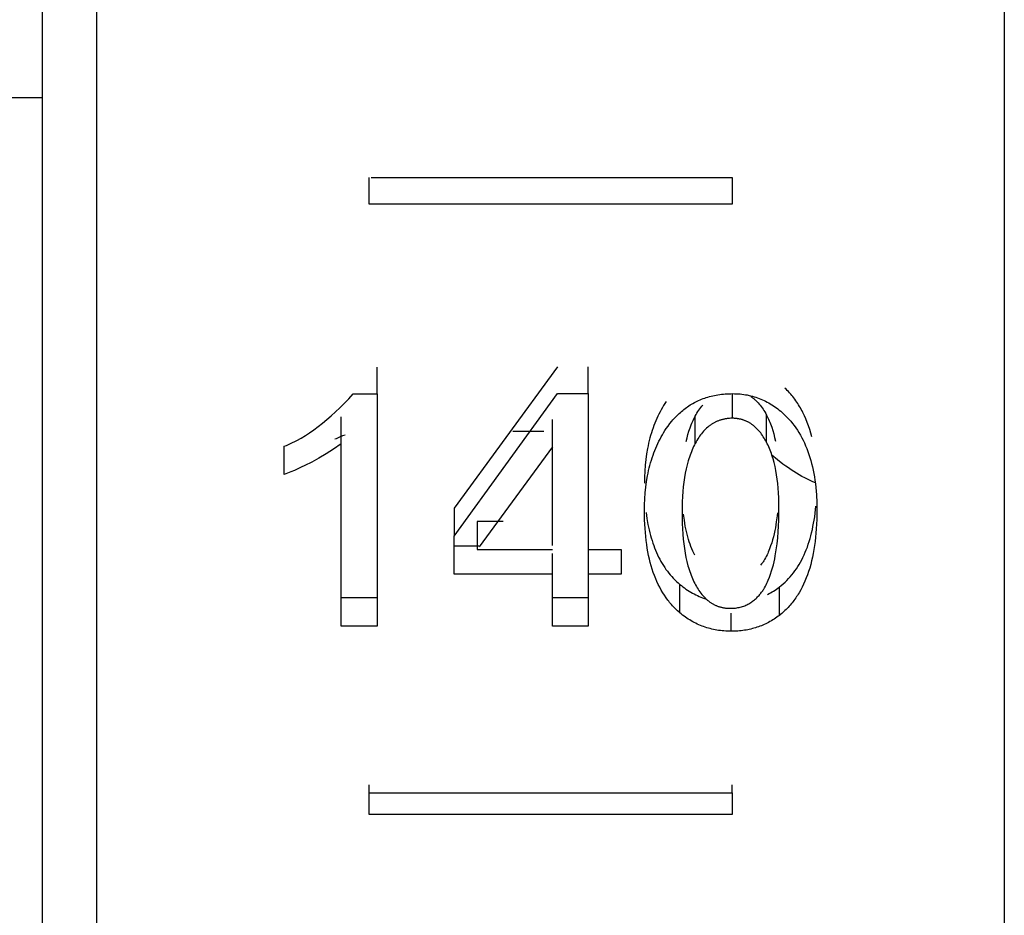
# Model space of a CAD drawing. Header units: millimetres. Extents: x -2637 to -1637, y 678 to 1678.
# Tile 221 of 256: x -2124.14 to -2118.72, y 1406.04 to 1410.97. Entities that reach past the tile are written whole.
import ezdxf

# ---------------------------------------------------------------- set-up
doc = ezdxf.new("R2010")
doc.units = ezdxf.units.MM
doc.layers.add('Make2D$B.SHOW mini', color=7, linetype='Continuous', true_color=0x000000)

msp = doc.modelspace()

# ---------------------------------------------------------------- linework, layer by layer
at = {"layer": 'Make2D$B.SHOW mini', "color": 18, "lineweight": -3, "true_color": 0x000000}
for points in [[(-2124.0173, 1410.5463), (-2124.0173, 1461.1519)], [(-2123.7173, 1401.1564), (-2123.7173, 1461.0548)], [(-2118.7173, 1431.156), (-2118.7173, 1409.9428), (-2118.7173, 1403.2624), (-2118.7173, 1401.6569), (-2118.7173, 1401.2774), (-2118.7173, 1401.1858), (-2118.7173, 1401.1634), (-2118.7173, 1401.1579), (-2118.7173, 1401.1565), (-2118.7173, 1401.156)], [(-2128.0173, 1410.5463), (-2124.0173, 1410.5463)], [(-2124.0173, 1263.156), (-2124.0173, 1410.5463)], [(-2122.2173, 1409.9576), (-2122.2173, 1410.1045)], [(-2122.2059, 1410.1045), (-2120.2173, 1410.1045)], [(-2120.2173, 1410.1045), (-2120.2173, 1409.9576)], [(-2120.2173, 1409.9576), (-2122.2173, 1409.9576)], [(-2122.1722, 1408.9116), (-2122.1722, 1409.0599)], [(-2121.1799, 1409.0618), (-2121.7486, 1408.2822)], [(-2121.0098, 1408.9135), (-2121.0098, 1409.0618)], [(-2122.6846, 1408.6235), (-2122.6731, 1408.6282), (-2122.6616, 1408.6333), (-2122.65, 1408.6385), (-2122.6385, 1408.6441), (-2122.6269, 1408.6499), (-2122.6153, 1408.656), (-2122.592, 1408.669), (-2122.5686, 1408.6831), (-2122.5451, 1408.6983), (-2122.5215, 1408.7146), (-2122.4978, 1408.732), (-2122.4741, 1408.7505), (-2122.4502, 1408.7702), (-2122.4263, 1408.7909), (-2122.4023, 1408.8128), (-2122.3782, 1408.8358), (-2122.354, 1408.86), (-2122.3298, 1408.8852), (-2122.3054, 1408.9116)], [(-2122.3054, 1408.9116), (-2122.1722, 1408.9116)], [(-2122.1722, 1408.9116), (-2122.1722, 1407.6329)], [(-2121.7486, 1408.1286), (-2121.1799, 1408.9135)], [(-2121.1799, 1408.9135), (-2121.0098, 1408.9135)], [(-2121.0098, 1408.9135), (-2121.0098, 1408.0552)], [(-2120.5797, 1408.7209), (-2120.5697, 1408.7351), (-2120.5594, 1408.7488), (-2120.5487, 1408.7621), (-2120.5433, 1408.7685), (-2120.5377, 1408.7749), (-2120.532, 1408.7811), (-2120.5262, 1408.7872), (-2120.5204, 1408.7932), (-2120.5144, 1408.799), (-2120.5082, 1408.8048), (-2120.502, 1408.8104), (-2120.4957, 1408.8159), (-2120.4892, 1408.8213), (-2120.4826, 1408.8266), (-2120.4758, 1408.8317), (-2120.469, 1408.8368), (-2120.462, 1408.8417), (-2120.4549, 1408.8464), (-2120.4476, 1408.8511), (-2120.4402, 1408.8555), (-2120.4327, 1408.8599), (-2120.4251, 1408.8641), (-2120.4173, 1408.8681), (-2120.4094, 1408.872), (-2120.4014, 1408.8758), (-2120.3933, 1408.8794), (-2120.385, 1408.8828), (-2120.3766, 1408.886), (-2120.368, 1408.8891), (-2120.3593, 1408.892), (-2120.3505, 1408.8947), (-2120.3416, 1408.8973), (-2120.3325, 1408.8996), (-2120.3233, 1408.9018), (-2120.314, 1408.9038), (-2120.3046, 1408.9056), (-2120.295, 1408.9073), (-2120.2853, 1408.9087), (-2120.2754, 1408.91), (-2120.2654, 1408.911), (-2120.2553, 1408.9119), (-2120.2451, 1408.9126), (-2120.2347, 1408.9131), (-2120.2242, 1408.9134), (-2120.2136, 1408.9135)], [(-2120.2158, 1408.7777), (-2120.2158, 1408.9146)], [(-2120.2136, 1408.9135), (-2120.2033, 1408.9134), (-2120.1931, 1408.913), (-2120.1829, 1408.9125), (-2120.1729, 1408.9116), (-2120.1629, 1408.9106), (-2120.153, 1408.9093), (-2120.1433, 1408.9078), (-2120.1336, 1408.9061), (-2120.1239, 1408.9041), (-2120.1144, 1408.9019), (-2120.105, 1408.8995), (-2120.0956, 1408.8968), (-2120.0863, 1408.8939), (-2120.0771, 1408.8908), (-2120.068, 1408.8874), (-2120.059, 1408.8838), (-2120.0501, 1408.88), (-2120.0412, 1408.876), (-2120.0325, 1408.8717), (-2120.0238, 1408.8672), (-2120.0152, 1408.8625), (-2120.0066, 1408.8575), (-2119.9982, 1408.8523), (-2119.9898, 1408.8469), (-2119.9815, 1408.8412), (-2119.9733, 1408.8353), (-2119.9652, 1408.8292), (-2119.9572, 1408.8228), (-2119.9492, 1408.8163), (-2119.9413, 1408.8095), (-2119.9335, 1408.8024), (-2119.9258, 1408.7952)], [(-2119.7782, 1408.6759), (-2119.7837, 1408.6965), (-2119.7897, 1408.7166), (-2119.7962, 1408.7363), (-2119.8032, 1408.7554), (-2119.8107, 1408.774), (-2119.8187, 1408.7921), (-2119.8272, 1408.8096), (-2119.8316, 1408.8182), (-2119.8362, 1408.8267), (-2119.8409, 1408.835), (-2119.8457, 1408.8432), (-2119.8506, 1408.8513), (-2119.8556, 1408.8592), (-2119.8608, 1408.867), (-2119.8661, 1408.8747), (-2119.8715, 1408.8823), (-2119.8771, 1408.8897), (-2119.8827, 1408.897), (-2119.8885, 1408.9041), (-2119.8944, 1408.9111), (-2119.9004, 1408.918), (-2119.9066, 1408.9248), (-2119.9129, 1408.9314), (-2119.9193, 1408.9379), (-2119.9258, 1408.9442)], [(-2120.5797, 1408.8704), (-2120.5871, 1408.8593), (-2120.5943, 1408.848), (-2120.6012, 1408.8365), (-2120.6079, 1408.8249), (-2120.6144, 1408.813), (-2120.6206, 1408.8009), (-2120.6266, 1408.7886), (-2120.6323, 1408.7761), (-2120.6379, 1408.7635), (-2120.6431, 1408.7506), (-2120.6482, 1408.7376), (-2120.653, 1408.7243), (-2120.6576, 1408.7109), (-2120.6619, 1408.6972), (-2120.6661, 1408.6834), (-2120.6699, 1408.6694), (-2120.6736, 1408.6552), (-2120.677, 1408.6408), (-2120.6802, 1408.6263), (-2120.6831, 1408.6115), (-2120.6883, 1408.5814), (-2120.6925, 1408.5506), (-2120.6958, 1408.5191), (-2120.6981, 1408.4868), (-2120.6995, 1408.4538), (-2120.7, 1408.4201)], [(-2120.1144, 1408.8977), (-2120.1113, 1408.8956), (-2120.1081, 1408.8935), (-2120.105, 1408.8912), (-2120.1019, 1408.8889), (-2120.0989, 1408.8866), (-2120.0958, 1408.8841), (-2120.0929, 1408.8816), (-2120.0899, 1408.879), (-2120.0869, 1408.8764), (-2120.084, 1408.8736), (-2120.0812, 1408.8708), (-2120.0783, 1408.868), (-2120.0727, 1408.862), (-2120.0672, 1408.8558), (-2120.0618, 1408.8492), (-2120.0565, 1408.8424), (-2120.0514, 1408.8354), (-2120.0463, 1408.828), (-2120.0414, 1408.8204), (-2120.0366, 1408.8125), (-2120.0319, 1408.8043), (-2120.0273, 1408.7958)], [(-2120.4205, 1408.7894), (-2120.4157, 1408.798), (-2120.4108, 1408.8064), (-2120.4058, 1408.8145), (-2120.4007, 1408.8223), (-2120.3954, 1408.8299), (-2120.39, 1408.8372), (-2120.3845, 1408.8442), (-2120.3789, 1408.8509)], [(-2122.3715, 1408.6365), (-2122.3715, 1408.7866)], [(-2121.2059, 1408.6207), (-2121.2059, 1408.771)], [(-2120.4701, 1408.6504), (-2120.4655, 1408.6699), (-2120.4604, 1408.6888), (-2120.4548, 1408.7072), (-2120.4488, 1408.7248), (-2120.4424, 1408.7419), (-2120.439, 1408.7502), (-2120.4356, 1408.7584), (-2120.432, 1408.7663), (-2120.4283, 1408.7742), (-2120.4244, 1408.7818), (-2120.4205, 1408.7894)], [(-2120.4205, 1408.6392), (-2120.4205, 1408.7894)], [(-2120.2158, 1408.7777), (-2120.2239, 1408.7776), (-2120.232, 1408.7772), (-2120.236, 1408.7769), (-2120.2399, 1408.7765), (-2120.2439, 1408.776), (-2120.2478, 1408.7755), (-2120.2516, 1408.7749), (-2120.2555, 1408.7743), (-2120.2593, 1408.7736), (-2120.2631, 1408.7728), (-2120.2668, 1408.7719), (-2120.2706, 1408.771), (-2120.2743, 1408.77), (-2120.2779, 1408.769), (-2120.2816, 1408.7678), (-2120.2852, 1408.7666), (-2120.2888, 1408.7654), (-2120.2923, 1408.7641), (-2120.2959, 1408.7627), (-2120.2994, 1408.7612), (-2120.3028, 1408.7597), (-2120.3063, 1408.7581), (-2120.3097, 1408.7564), (-2120.3131, 1408.7547), (-2120.3164, 1408.7529), (-2120.3197, 1408.751), (-2120.323, 1408.7491), (-2120.3263, 1408.7471), (-2120.3296, 1408.745), (-2120.3328, 1408.7428), (-2120.336, 1408.7406), (-2120.3391, 1408.7384), (-2120.3422, 1408.736), (-2120.3453, 1408.7336), (-2120.3484, 1408.7311), (-2120.3514, 1408.7286), (-2120.3574, 1408.7233), (-2120.3633, 1408.7178), (-2120.3691, 1408.712), (-2120.3748, 1408.7059), (-2120.3803, 1408.6995), (-2120.3857, 1408.6929), (-2120.391, 1408.6861), (-2120.3962, 1408.6789), (-2120.4013, 1408.6715), (-2120.4063, 1408.6638), (-2120.4111, 1408.6559), (-2120.4159, 1408.6477), (-2120.4205, 1408.6392)], [(-2120.0273, 1408.6457), (-2120.0316, 1408.6538), (-2120.036, 1408.6616), (-2120.0405, 1408.6691), (-2120.0452, 1408.6764), (-2120.0499, 1408.6834), (-2120.0547, 1408.6902), (-2120.0596, 1408.6968), (-2120.0647, 1408.7031), (-2120.0698, 1408.7091), (-2120.075, 1408.7149), (-2120.0803, 1408.7204), (-2120.0858, 1408.7257), (-2120.0913, 1408.7308), (-2120.0941, 1408.7332), (-2120.097, 1408.7356), (-2120.0998, 1408.7379), (-2120.1027, 1408.7401), (-2120.1056, 1408.7423), (-2120.1085, 1408.7444), (-2120.1115, 1408.7464), (-2120.1145, 1408.7484), (-2120.1175, 1408.7503), (-2120.1205, 1408.7521), (-2120.1236, 1408.7539), (-2120.1267, 1408.7556), (-2120.1298, 1408.7573), (-2120.1329, 1408.7589), (-2120.1361, 1408.7604), (-2120.1393, 1408.7619), (-2120.1425, 1408.7633), (-2120.1457, 1408.7646), (-2120.149, 1408.7659), (-2120.1523, 1408.7671), (-2120.1556, 1408.7682), (-2120.1589, 1408.7693), (-2120.1623, 1408.7703), (-2120.1657, 1408.7713), (-2120.1691, 1408.7722), (-2120.1725, 1408.773), (-2120.176, 1408.7737), (-2120.1795, 1408.7744), (-2120.183, 1408.7751), (-2120.1865, 1408.7756), (-2120.1901, 1408.7761), (-2120.1937, 1408.7765), (-2120.1973, 1408.7769), (-2120.2009, 1408.7772), (-2120.2046, 1408.7774), (-2120.2083, 1408.7776), (-2120.212, 1408.7777), (-2120.2158, 1408.7777)], [(-2120.0273, 1408.7958), (-2120.0233, 1408.7881), (-2120.0195, 1408.7802), (-2120.0158, 1408.7722), (-2120.0122, 1408.764), (-2120.0087, 1408.7556), (-2120.0054, 1408.747), (-2120.0021, 1408.7382), (-2119.999, 1408.7293), (-2119.9931, 1408.7109), (-2119.9877, 1408.6918), (-2119.9828, 1408.6721), (-2119.9783, 1408.6516)], [(-2120.0273, 1408.6457), (-2120.0273, 1408.7958)], [(-2119.9258, 1408.7952), (-2119.915, 1408.7844), (-2119.9045, 1408.7733), (-2119.8944, 1408.7618), (-2119.8846, 1408.7499), (-2119.8751, 1408.7377), (-2119.866, 1408.725), (-2119.8572, 1408.7121), (-2119.8488, 1408.6987), (-2119.8408, 1408.685), (-2119.833, 1408.6709), (-2119.8256, 1408.6565), (-2119.8186, 1408.6417), (-2119.8119, 1408.6265), (-2119.8056, 1408.611), (-2119.7995, 1408.5951), (-2119.7939, 1408.5788), (-2119.7886, 1408.5622), (-2119.7836, 1408.5453), (-2119.779, 1408.528), (-2119.7747, 1408.5103), (-2119.7707, 1408.4923), (-2119.7671, 1408.4739), (-2119.7639, 1408.4552), (-2119.7609, 1408.4361), (-2119.7584, 1408.4167), (-2119.7561, 1408.3969), (-2119.7543, 1408.3768), (-2119.7527, 1408.3564), (-2119.7507, 1408.3144), (-2119.75, 1408.2711)], [(-2121.2546, 1408.7049), (-2121.4247, 1408.7049)], [(-2120.7, 1408.2675), (-2120.6995, 1408.3014), (-2120.6981, 1408.3347), (-2120.6958, 1408.3672), (-2120.6925, 1408.3989), (-2120.6883, 1408.4299), (-2120.6831, 1408.4602), (-2120.6802, 1408.4751), (-2120.677, 1408.4897), (-2120.6736, 1408.5042), (-2120.6699, 1408.5185), (-2120.6661, 1408.5326), (-2120.6619, 1408.5465), (-2120.6576, 1408.5602), (-2120.653, 1408.5738), (-2120.6482, 1408.5871), (-2120.6431, 1408.6002), (-2120.6379, 1408.6132), (-2120.6323, 1408.6259), (-2120.6266, 1408.6385), (-2120.6206, 1408.6509), (-2120.6144, 1408.663), (-2120.6079, 1408.675), (-2120.6012, 1408.6867), (-2120.5943, 1408.6983), (-2120.5871, 1408.7097), (-2120.5797, 1408.7209)], [(-2122.3488, 1408.6853), (-2122.356, 1408.6829), (-2122.3633, 1408.6803), (-2122.3704, 1408.6776), (-2122.3776, 1408.6747), (-2122.3846, 1408.6717), (-2122.3916, 1408.6686), (-2122.3986, 1408.6653), (-2122.4055, 1408.6618)], [(-2120.4205, 1408.6392), (-2120.425, 1408.6306), (-2120.4294, 1408.6216), (-2120.4336, 1408.6125), (-2120.4376, 1408.6032), (-2120.4415, 1408.5937), (-2120.4453, 1408.584), (-2120.4489, 1408.574), (-2120.4524, 1408.5639), (-2120.4558, 1408.5535), (-2120.4589, 1408.543), (-2120.4649, 1408.5213), (-2120.4703, 1408.4987), (-2120.4751, 1408.4754), (-2120.4793, 1408.4512), (-2120.483, 1408.4262), (-2120.4861, 1408.4004), (-2120.4886, 1408.3738), (-2120.4906, 1408.3464), (-2120.492, 1408.3182), (-2120.4928, 1408.2892), (-2120.4931, 1408.2594)], [(-2119.959, 1408.2829), (-2119.9593, 1408.3114), (-2119.9601, 1408.3392), (-2119.9614, 1408.3662), (-2119.9633, 1408.3924), (-2119.9657, 1408.4178), (-2119.9686, 1408.4425), (-2119.9721, 1408.4664), (-2119.9761, 1408.4895), (-2119.9806, 1408.5118), (-2119.9857, 1408.5333), (-2119.9913, 1408.554), (-2119.9943, 1408.5641), (-2119.9974, 1408.574), (-2120.0007, 1408.5837), (-2120.0041, 1408.5931), (-2120.0076, 1408.6024), (-2120.0113, 1408.6115), (-2120.0151, 1408.6203), (-2120.019, 1408.629), (-2120.0231, 1408.6375), (-2120.0273, 1408.6457)], [(-2122.3715, 1408.6365), (-2122.413, 1408.6084), (-2122.4538, 1408.5824), (-2122.4939, 1408.5585), (-2122.5333, 1408.5366), (-2122.5721, 1408.5167), (-2122.5912, 1408.5075), (-2122.6102, 1408.4988), (-2122.629, 1408.4906), (-2122.6477, 1408.4829), (-2122.6662, 1408.4756), (-2122.6846, 1408.4688)], [(-2122.6846, 1408.4688), (-2122.6846, 1408.6235)], [(-2122.3715, 1407.6329), (-2122.3715, 1408.6365)], [(-2121.2059, 1408.6207), (-2121.6113, 1408.0694)], [(-2121.2059, 1408.0765), (-2121.2059, 1408.6207)], [(-2119.7585, 1408.4217), (-2119.7731, 1408.428), (-2119.7878, 1408.4347), (-2119.8026, 1408.4418), (-2119.8173, 1408.4494), (-2119.8322, 1408.4573), (-2119.847, 1408.4658), (-2119.8619, 1408.4747), (-2119.8768, 1408.484), (-2119.8918, 1408.4937), (-2119.9068, 1408.5039), (-2119.9218, 1408.5146), (-2119.9369, 1408.5257), (-2119.9672, 1408.5492), (-2119.9976, 1408.5745)], [(-2121.7486, 1408.2822), (-2121.7486, 1408.1286)], [(-2120.5051, 1407.7061), (-2120.5112, 1407.7113), (-2120.5171, 1407.7166), (-2120.5229, 1407.722), (-2120.5287, 1407.7276), (-2120.5344, 1407.7332), (-2120.5399, 1407.739), (-2120.5454, 1407.7449), (-2120.5508, 1407.7509), (-2120.5561, 1407.7569), (-2120.5612, 1407.7631), (-2120.5663, 1407.7695), (-2120.5713, 1407.7759), (-2120.581, 1407.7891), (-2120.5904, 1407.8027), (-2120.5993, 1407.8168), (-2120.6079, 1407.8313), (-2120.6161, 1407.8463), (-2120.6239, 1407.8617), (-2120.6313, 1407.8776), (-2120.6383, 1407.8939), (-2120.645, 1407.9107), (-2120.6513, 1407.9279), (-2120.6572, 1407.9456), (-2120.6627, 1407.9638), (-2120.6678, 1407.9824), (-2120.6726, 1408.0015), (-2120.677, 1408.0211), (-2120.681, 1408.0411), (-2120.6846, 1408.0616), (-2120.6878, 1408.0826), (-2120.6907, 1408.104), (-2120.6931, 1408.1259), (-2120.6952, 1408.1483), (-2120.697, 1408.1712), (-2120.6992, 1408.2184), (-2120.7, 1408.2675)], [(-2120.2277, 1407.7306), (-2120.2202, 1407.7307), (-2120.2129, 1407.731), (-2120.2058, 1407.7315), (-2120.1987, 1407.7322), (-2120.1918, 1407.7331), (-2120.1851, 1407.7342), (-2120.1785, 1407.7355), (-2120.172, 1407.737), (-2120.1656, 1407.7387), (-2120.1593, 1407.7406), (-2120.1532, 1407.7426), (-2120.1473, 1407.7449), (-2120.1414, 1407.7473), (-2120.1357, 1407.75), (-2120.1301, 1407.7528), (-2120.1246, 1407.7557), (-2120.1192, 1407.7589), (-2120.114, 1407.7622), (-2120.1089, 1407.7657), (-2120.1039, 1407.7693), (-2120.0991, 1407.7731), (-2120.0944, 1407.7769), (-2120.0898, 1407.7809), (-2120.0853, 1407.785), (-2120.081, 1407.7891), (-2120.0769, 1407.7933), (-2120.0728, 1407.7975), (-2120.0689, 1407.8018), (-2120.0652, 1407.8061), (-2120.0616, 1407.8104), (-2120.0582, 1407.8147), (-2120.0549, 1407.8189), (-2120.0517, 1407.8232), (-2120.0487, 1407.8274), (-2120.0459, 1407.8316), (-2120.0431, 1407.8358), (-2120.0405, 1407.84), (-2120.038, 1407.8441), (-2120.0333, 1407.8524), (-2120.029, 1407.8606), (-2120.025, 1407.8688), (-2120.0213, 1407.8771), (-2120.0177, 1407.8854), (-2120.011, 1407.9022), (-2120.0049, 1407.9192), (-2119.9993, 1407.9363), (-2119.9942, 1407.9533), (-2119.9897, 1407.9703), (-2119.9857, 1407.9872), (-2119.9822, 1408.0039), (-2119.979, 1408.0206), (-2119.9736, 1408.0536), (-2119.9693, 1408.0864), (-2119.9659, 1408.1188), (-2119.9633, 1408.1512), (-2119.9614, 1408.1836), (-2119.96, 1408.2163), (-2119.959, 1408.2829)], [(-2119.9566, 1407.8484), (-2119.946, 1407.8568), (-2119.9356, 1407.8657), (-2119.9256, 1407.8748), (-2119.9158, 1407.8843), (-2119.9063, 1407.8941), (-2119.8971, 1407.9043), (-2119.8881, 1407.9148), (-2119.8795, 1407.9257), (-2119.8711, 1407.9369), (-2119.863, 1407.9485), (-2119.8551, 1407.9604), (-2119.8476, 1407.9727), (-2119.8403, 1407.9853), (-2119.8333, 1407.9982), (-2119.8266, 1408.0115), (-2119.8202, 1408.0252), (-2119.814, 1408.0392), (-2119.8082, 1408.0536), (-2119.8026, 1408.0683), (-2119.7973, 1408.0834), (-2119.7923, 1408.0989), (-2119.7875, 1408.1147), (-2119.783, 1408.1309), (-2119.7789, 1408.1474), (-2119.775, 1408.1643), (-2119.7714, 1408.1815), (-2119.768, 1408.1992), (-2119.765, 1408.2172), (-2119.7622, 1408.2355), (-2119.7597, 1408.2542), (-2119.7556, 1408.2928)], [(-2119.75, 1408.2711), (-2119.7508, 1408.2192), (-2119.7532, 1408.1695), (-2119.755, 1408.1454), (-2119.7573, 1408.1219), (-2119.7599, 1408.0989), (-2119.7629, 1408.0764), (-2119.7664, 1408.0545), (-2119.7702, 1408.0331), (-2119.7745, 1408.0122), (-2119.7791, 1407.9918), (-2119.7842, 1407.972), (-2119.7897, 1407.9527), (-2119.7955, 1407.9339), (-2119.8018, 1407.9156), (-2119.8085, 1407.8978), (-2119.8155, 1407.8806), (-2119.823, 1407.8638), (-2119.8309, 1407.8476), (-2119.8392, 1407.8319), (-2119.8478, 1407.8166), (-2119.8523, 1407.8092), (-2119.8569, 1407.8019), (-2119.8616, 1407.7948), (-2119.8664, 1407.7877), (-2119.8713, 1407.7808), (-2119.8763, 1407.774), (-2119.8814, 1407.7673), (-2119.8865, 1407.7608), (-2119.8918, 1407.7544), (-2119.8972, 1407.7481), (-2119.9027, 1407.7419), (-2119.9083, 1407.7359), (-2119.914, 1407.73), (-2119.9198, 1407.7242), (-2119.9257, 1407.7185), (-2119.9317, 1407.7129), (-2119.9377, 1407.7075), (-2119.9439, 1407.7022), (-2119.9502, 1407.697), (-2119.9566, 1407.6919)], [(-2121.6219, 1408.2092), (-2121.6219, 1408.0552)], [(-2121.4777, 1408.2092), (-2121.6219, 1408.2092)], [(-2120.6907, 1408.2582), (-2120.6861, 1408.225), (-2120.6806, 1408.1931), (-2120.6774, 1408.1775), (-2120.6741, 1408.1622), (-2120.6705, 1408.1473), (-2120.6667, 1408.1325), (-2120.6626, 1408.1181), (-2120.6583, 1408.104), (-2120.6538, 1408.0901), (-2120.649, 1408.0765), (-2120.6441, 1408.0632), (-2120.6388, 1408.0502), (-2120.6334, 1408.0374), (-2120.6277, 1408.025), (-2120.6218, 1408.0128), (-2120.6156, 1408.0009), (-2120.6092, 1407.9892), (-2120.6026, 1407.9778), (-2120.5958, 1407.9667), (-2120.5887, 1407.9559), (-2120.5814, 1407.9453), (-2120.5738, 1407.9351), (-2120.5661, 1407.925), (-2120.5581, 1407.9153), (-2120.5498, 1407.9058), (-2120.5413, 1407.8966), (-2120.5326, 1407.8876), (-2120.5237, 1407.879), (-2120.5145, 1407.8705), (-2120.5051, 1407.8624)], [(-2120.4931, 1408.2594), (-2120.4928, 1408.2281), (-2120.492, 1408.1977), (-2120.4907, 1408.1683), (-2120.4888, 1408.1398), (-2120.4864, 1408.1122), (-2120.4834, 1408.0855), (-2120.4799, 1408.0597), (-2120.4758, 1408.0348), (-2120.4712, 1408.0109), (-2120.466, 1407.9878), (-2120.4602, 1407.9655), (-2120.4571, 1407.9548), (-2120.4539, 1407.9442), (-2120.4505, 1407.9339), (-2120.447, 1407.9238), (-2120.4434, 1407.9139), (-2120.4396, 1407.9042), (-2120.4356, 1407.8947), (-2120.4315, 1407.8855), (-2120.4273, 1407.8765), (-2120.423, 1407.8677)], [(-2120.423, 1408.0229), (-2120.4286, 1408.0343), (-2120.434, 1408.0461), (-2120.4392, 1408.0583), (-2120.4441, 1408.0708), (-2120.4488, 1408.0836), (-2120.4532, 1408.0969), (-2120.4574, 1408.1105), (-2120.4614, 1408.1245), (-2120.4651, 1408.1388), (-2120.4686, 1408.1536), (-2120.4719, 1408.1687), (-2120.4749, 1408.1841), (-2120.4777, 1408.2), (-2120.4802, 1408.2162), (-2120.4846, 1408.2498)], [(-2119.9675, 1408.2559), (-2119.9692, 1408.2403), (-2119.9735, 1408.2078), (-2119.9789, 1408.175), (-2119.9821, 1408.1585), (-2119.9856, 1408.1419), (-2119.9896, 1408.1252), (-2119.9941, 1408.1083), (-2119.9991, 1408.0914), (-2120.0047, 1408.0745), (-2120.0109, 1408.0576), (-2120.0176, 1408.0409), (-2120.0211, 1408.0327), (-2120.0248, 1408.0245), (-2120.0288, 1408.0163), (-2120.0331, 1408.0081), (-2120.0378, 1407.9999), (-2120.0403, 1407.9958), (-2120.0429, 1407.9917), (-2120.0456, 1407.9875), (-2120.0485, 1407.9833), (-2120.0515, 1407.9791), (-2120.0546, 1407.9749), (-2120.0602, 1407.9677)], [(-2121.7486, 1407.9191), (-2121.7486, 1408.1286)], [(-2121.7486, 1408.074), (-2121.6128, 1408.074)], [(-2121.6219, 1408.0552), (-2121.2059, 1408.0552)], [(-2121.0098, 1408.074), (-2121.0098, 1407.9191)], [(-2121.0098, 1408.0552), (-2120.8289, 1408.0552)], [(-2120.8289, 1408.0552), (-2120.8289, 1407.9191)], [(-2121.2059, 1407.9191), (-2121.2059, 1408.032)], [(-2121.2059, 1407.9191), (-2121.7486, 1407.9191)], [(-2121.2059, 1407.6329), (-2121.2059, 1407.9191)], [(-2121.0098, 1407.9191), (-2121.0098, 1407.6329)], [(-2120.8289, 1407.9191), (-2121.0098, 1407.9191)], [(-2120.5051, 1407.8624), (-2120.4968, 1407.8555), (-2120.4884, 1407.8489), (-2120.4799, 1407.8426), (-2120.4713, 1407.8365), (-2120.4625, 1407.8306), (-2120.4537, 1407.8249), (-2120.4448, 1407.8195), (-2120.4358, 1407.8144), (-2120.4267, 1407.8095), (-2120.4175, 1407.8048), (-2120.4082, 1407.8004), (-2120.3988, 1407.7962), (-2120.3893, 1407.7922), (-2120.3797, 1407.7885), (-2120.37, 1407.785), (-2120.3602, 1407.7817)], [(-2120.5051, 1407.7061), (-2120.5051, 1407.8624)], [(-2120.423, 1407.8677), (-2120.4185, 1407.8592), (-2120.414, 1407.851), (-2120.4093, 1407.8431), (-2120.4045, 1407.8354), (-2120.3997, 1407.828), (-2120.3947, 1407.8209), (-2120.3896, 1407.8141), (-2120.3844, 1407.8075), (-2120.3791, 1407.8012), (-2120.3737, 1407.7952), (-2120.3682, 1407.7895), (-2120.3626, 1407.784), (-2120.3597, 1407.7813), (-2120.3568, 1407.7788), (-2120.3539, 1407.7763), (-2120.351, 1407.7738), (-2120.3481, 1407.7714), (-2120.3451, 1407.7691), (-2120.3421, 1407.7669), (-2120.339, 1407.7647), (-2120.336, 1407.7626), (-2120.3329, 1407.7606), (-2120.3298, 1407.7586), (-2120.3266, 1407.7567), (-2120.3234, 1407.7549), (-2120.3203, 1407.7531), (-2120.317, 1407.7514), (-2120.3138, 1407.7498), (-2120.3105, 1407.7482), (-2120.3072, 1407.7467), (-2120.3039, 1407.7453), (-2120.3005, 1407.7439), (-2120.2971, 1407.7426), (-2120.2937, 1407.7414), (-2120.2903, 1407.7402), (-2120.2868, 1407.7391), (-2120.2833, 1407.7381), (-2120.2798, 1407.7371), (-2120.2762, 1407.7362), (-2120.2727, 1407.7354), (-2120.2691, 1407.7346), (-2120.2654, 1407.7339), (-2120.2618, 1407.7333), (-2120.2581, 1407.7327), (-2120.2544, 1407.7322), (-2120.2507, 1407.7318), (-2120.2469, 1407.7314), (-2120.2431, 1407.7311), (-2120.2393, 1407.7309), (-2120.2355, 1407.7307), (-2120.2277, 1407.7306)], [(-2120.0218, 1407.807), (-2120.0134, 1407.8114), (-2120.005, 1407.8161), (-2119.9967, 1407.8209), (-2119.9885, 1407.826), (-2119.9804, 1407.8313), (-2119.9724, 1407.8368), (-2119.9644, 1407.8425), (-2119.9566, 1407.8484)], [(-2119.9566, 1407.6919), (-2119.9566, 1407.8484)], [(-2122.3715, 1407.7897), (-2122.1722, 1407.7897)], [(-2121.2059, 1407.7897), (-2121.0098, 1407.7897)], [(-2120.2223, 1407.6043), (-2120.2324, 1407.6044), (-2120.2424, 1407.6047), (-2120.2524, 1407.6052), (-2120.2622, 1407.6058), (-2120.272, 1407.6067), (-2120.2817, 1407.6078), (-2120.2913, 1407.6091), (-2120.3009, 1407.6106), (-2120.3103, 1407.6123), (-2120.3197, 1407.6142), (-2120.329, 1407.6162), (-2120.3382, 1407.6185), (-2120.3473, 1407.621), (-2120.3564, 1407.6237), (-2120.3653, 1407.6266), (-2120.3742, 1407.6296), (-2120.383, 1407.6329), (-2120.3917, 1407.6364), (-2120.4004, 1407.6401), (-2120.4089, 1407.6439), (-2120.4174, 1407.648), (-2120.4258, 1407.6523), (-2120.4341, 1407.6568), (-2120.4423, 1407.6614), (-2120.4504, 1407.6663), (-2120.4585, 1407.6714), (-2120.4665, 1407.6767), (-2120.4744, 1407.6821), (-2120.4822, 1407.6878), (-2120.4899, 1407.6937), (-2120.4975, 1407.6998), (-2120.5051, 1407.7061)], [(-2120.2223, 1407.6043), (-2120.2223, 1407.7039)], [(-2119.9566, 1407.6919), (-2119.9638, 1407.6865), (-2119.971, 1407.6812), (-2119.9783, 1407.6761), (-2119.9857, 1407.6712), (-2119.9932, 1407.6665), (-2120.0007, 1407.6619), (-2120.0084, 1407.6575), (-2120.0161, 1407.6533), (-2120.0238, 1407.6493), (-2120.0317, 1407.6454), (-2120.0396, 1407.6417), (-2120.0475, 1407.6382), (-2120.0556, 1407.6349), (-2120.0637, 1407.6317), (-2120.0719, 1407.6287), (-2120.0802, 1407.6259), (-2120.0885, 1407.6233), (-2120.097, 1407.6208), (-2120.1054, 1407.6185), (-2120.114, 1407.6164), (-2120.1226, 1407.6145), (-2120.1313, 1407.6127), (-2120.1401, 1407.6111), (-2120.149, 1407.6096), (-2120.1579, 1407.6084), (-2120.1669, 1407.6073), (-2120.1759, 1407.6064), (-2120.1851, 1407.6056), (-2120.1943, 1407.605), (-2120.2035, 1407.6046), (-2120.2129, 1407.6043), (-2120.2223, 1407.6043)], [(-2122.1722, 1407.6329), (-2122.3715, 1407.6329)], [(-2121.0098, 1407.6329), (-2121.2059, 1407.6329)], [(-2122.2173, 1406.7138), (-2122.2173, 1406.7581)], [(-2120.2173, 1406.7138), (-2120.2173, 1406.7581)], [(-2122.2173, 1406.7138), (-2120.2173, 1406.7138)], [(-2122.2173, 1406.5944), (-2122.2173, 1406.7138)], [(-2120.2173, 1406.7138), (-2120.2173, 1406.5944)], [(-2120.2173, 1406.5944), (-2122.2173, 1406.5944)]]:
    msp.add_lwpolyline(points, dxfattribs=at)

doc.saveas('drawing.dxf')
